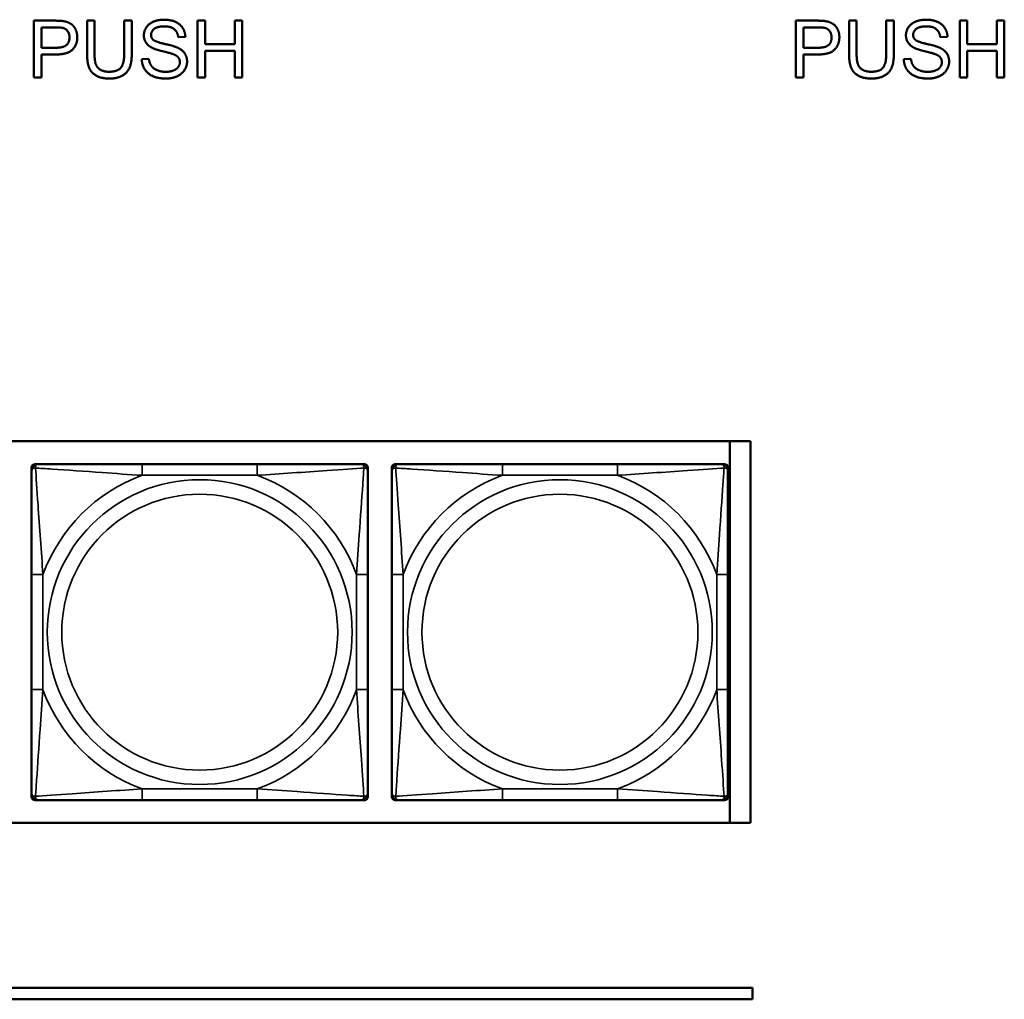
# Model space of a CAD drawing. Header units: inches. Extents: x 23.7 to 69.9, y 6 to 64.2.
# Tile 81 of 158: x 57.5 to 59.2, y 18.2 to 19.9. Entities that reach past the tile are written whole.
import ezdxf

# ---------------------------------------------------------------- set-up
doc = ezdxf.new("R2010")
doc.units = ezdxf.units.IN
doc.header["$MEASUREMENT"] = 0
doc.layers.add('Visible (ANSI)', color=7, linetype='Continuous', lineweight=50)
doc.layers.add('Visible Narrow (ANSI)', color=7, linetype='Continuous', lineweight=35)

msp = doc.modelspace()

# ---------------------------------------------------------------- linework, layer by layer
at = {"layer": 'Visible (ANSI)'}
for p, q in [((57.4862, 19.9467), (57.5239, 19.9467)), ((57.4862, 19.8467), (57.4862, 19.9467)), ((57.4995, 19.8991), (57.4995, 19.9348)), ((57.4995, 19.9348), (57.5251, 19.9348)), ((57.5797, 19.8889), (57.5797, 19.9467)), ((57.5797, 19.9467), (57.5929, 19.9467)), ((57.5929, 19.9467), (57.5929, 19.889)), ((57.645, 19.889), (57.645, 19.9467)), ((57.645, 19.9467), (57.6583, 19.9467)), ((57.6583, 19.9467), (57.6583, 19.8889)), ((57.7741, 19.9467), (57.7873, 19.9467)), ((57.7741, 19.8467), (57.7741, 19.9467)), ((57.7873, 19.9467), (57.7873, 19.9056)), ((57.8392, 19.9056), (57.8392, 19.9467)), ((57.8392, 19.9467), (57.8524, 19.9467)), ((57.8524, 19.9467), (57.8524, 19.8467)), ((58.8252, 19.9467), (58.8629, 19.9467)), ((58.8252, 19.8467), (58.8252, 19.9467)), ((58.8384, 19.8991), (58.8384, 19.9348)), ((58.8384, 19.9348), (58.8641, 19.9348)), ((58.9186, 19.8889), (58.9186, 19.9467)), ((58.9186, 19.9467), (58.9319, 19.9467)), ((58.9319, 19.9467), (58.9319, 19.889)), ((58.984, 19.889), (58.984, 19.9467)), ((58.984, 19.9467), (58.9973, 19.9467)), ((58.9973, 19.9467), (58.9973, 19.8889)), ((59.1131, 19.9467), (59.1263, 19.9467)), ((59.1131, 19.8467), (59.1131, 19.9467)), ((59.1263, 19.9467), (59.1263, 19.9056)), ((59.1782, 19.9056), (59.1782, 19.9467)), ((59.1782, 19.9467), (59.1914, 19.9467)), ((59.1914, 19.9467), (59.1914, 19.8467)), ((57.7525, 19.9185), (57.7399, 19.9175)), ((59.0915, 19.9185), (59.0788, 19.9175)), ((57.5253, 19.8991), (57.4995, 19.8991)), ((57.7873, 19.9056), (57.8392, 19.9056)), ((58.8643, 19.8991), (58.8384, 19.8991)), ((59.1263, 19.9056), (59.1782, 19.9056)), ((57.5252, 19.8873), (57.4995, 19.8873)), ((57.4995, 19.8873), (57.4995, 19.8467)), ((57.6758, 19.8788), (57.6883, 19.8799)), ((57.8392, 19.8938), (57.7873, 19.8938)), ((57.7873, 19.8938), (57.7873, 19.8467)), ((57.8392, 19.8467), (57.8392, 19.8938)), ((58.8641, 19.8873), (58.8384, 19.8873)), ((58.8384, 19.8873), (58.8384, 19.8467)), ((59.0148, 19.8788), (59.0273, 19.8799)), ((59.1782, 19.8938), (59.1263, 19.8938)), ((59.1263, 19.8938), (59.1263, 19.8467)), ((59.1782, 19.8467), (59.1782, 19.8938)), ((57.4995, 19.8467), (57.4862, 19.8467)), ((57.7873, 19.8467), (57.7741, 19.8467)), ((57.8524, 19.8467), (57.8392, 19.8467)), ((58.8384, 19.8467), (58.8252, 19.8467)), ((59.1263, 19.8467), (59.1131, 19.8467)), ((59.1914, 19.8467), (59.1782, 19.8467)), ((56.1772, 19.2078), (58.7454, 19.2078)), ((58.7094, 19.2078), (58.7094, 18.5372)), ((58.7454, 19.2078), (58.7454, 18.5372)), ((57.4824, 19.1556), (57.4824, 19.1615)), ((57.4883, 19.1674), (57.4942, 19.1674)), ((57.8788, 19.1674), (57.6765, 19.1674)), ((58.0611, 19.1674), (58.067, 19.1674)), ((58.0729, 19.1615), (58.0729, 19.1556)), ((58.1153, 19.1556), (58.1153, 19.1615)), ((58.1212, 19.1674), (58.1271, 19.1674)), ((58.5118, 19.1674), (58.3095, 19.1674)), ((58.6941, 19.1674), (58.7, 19.1674)), ((58.7059, 19.1615), (58.7059, 19.1556)), ((57.4824, 18.9733), (57.4824, 18.771)), ((58.0729, 18.771), (58.0729, 18.9733)), ((58.1153, 18.9733), (58.1153, 18.771)), ((58.7059, 18.771), (58.7059, 18.9733)), ((57.4824, 18.5828), (57.4824, 18.5887)), ((58.0729, 18.5887), (58.0729, 18.5828)), ((58.1153, 18.5828), (58.1153, 18.5887)), ((58.7059, 18.5887), (58.7059, 18.5828)), ((57.4942, 18.5768), (57.4883, 18.5768)), ((57.6765, 18.5768), (57.8788, 18.5768)), ((58.067, 18.5768), (58.0611, 18.5768)), ((58.1271, 18.5768), (58.1212, 18.5768)), ((58.3095, 18.5768), (58.5118, 18.5768)), ((58.7, 18.5768), (58.6941, 18.5768)), ((58.7454, 18.5372), (56.1772, 18.5372)), ((54.1417, 18.2468), (58.7487, 18.2468)), ((58.7487, 18.2468), (58.7487, 18.2268)), ((58.7487, 18.2268), (54.1417, 18.2268))]:
    msp.add_line(p, q, dxfattribs=at)
for centre, radius, start, end in [((57.4883, 19.1615), 0.00591, 90, 180), ((57.4942, 19.1556), 0.0118, 90, 180), ((58.0611, 19.1556), 0.0118, 0, 90), ((58.067, 19.1615), 0.00591, 0, 90), ((58.1212, 19.1615), 0.00591, 90, 180), ((58.1271, 19.1556), 0.0118, 90, 180), ((58.6941, 19.1556), 0.0118, 0, 90), ((58.7, 19.1615), 0.00591, 0, 90), ((57.4942, 18.5887), 0.0118, 180, 270), ((57.4883, 18.5828), 0.00591, 180, 270), ((58.0611, 18.5887), 0.0118, 270, 0), ((58.067, 18.5828), 0.00591, 270, 0), ((58.1271, 18.5887), 0.0118, 180, 270), ((58.1212, 18.5828), 0.00591, 180, 270), ((58.6941, 18.5887), 0.0118, 270, 0), ((58.7, 18.5828), 0.00591, 270, 0)]:
    msp.add_arc(centre, radius, start, end, dxfattribs=at)
for points in [[(57.6796, 19.9208), (57.6796, 19.9284), (57.6882, 19.9416), (57.7047, 19.9484), (57.7149, 19.9484)], [(57.7149, 19.9484), (57.726, 19.9484), (57.743, 19.9412), (57.7522, 19.9273), (57.7525, 19.9185)], [(59.0186, 19.9208), (59.0186, 19.9284), (59.0272, 19.9416), (59.0437, 19.9484), (59.0538, 19.9484)], [(59.0538, 19.9484), (59.065, 19.9484), (59.082, 19.9412), (59.0912, 19.9273), (59.0915, 19.9185)], [(57.5239, 19.9467), (57.5339, 19.9467), (57.5392, 19.9457)], [(57.5251, 19.9348), (57.5341, 19.9348), (57.5374, 19.9339)], [(57.5374, 19.9339), (57.5426, 19.9326), (57.5489, 19.9236), (57.5489, 19.9173)], [(57.5392, 19.9457), (57.5466, 19.9444), (57.5565, 19.9376), (57.5626, 19.9252), (57.5626, 19.9177)], [(57.7154, 19.9367), (57.7034, 19.9367), (57.6923, 19.9279), (57.6923, 19.9217)], [(57.7399, 19.9175), (57.7389, 19.9271), (57.727, 19.9367), (57.7154, 19.9367)], [(58.8629, 19.9467), (58.8729, 19.9467), (58.8782, 19.9457)], [(58.8641, 19.9348), (58.873, 19.9348), (58.8764, 19.9339)], [(58.8764, 19.9339), (58.8816, 19.9326), (58.8879, 19.9236), (58.8879, 19.9173)], [(58.8782, 19.9457), (58.8855, 19.9444), (58.8955, 19.9376), (58.9016, 19.9252), (58.9016, 19.9177)], [(59.0544, 19.9367), (59.0423, 19.9367), (59.0313, 19.9279), (59.0313, 19.9217)], [(59.0788, 19.9175), (59.0778, 19.9271), (59.066, 19.9367), (59.0544, 19.9367)], [(57.5626, 19.9177), (57.5626, 19.905), (57.5463, 19.8873), (57.5252, 19.8873)], [(57.5489, 19.9173), (57.5489, 19.9086), (57.5382, 19.8991), (57.5253, 19.8991)], [(57.6938, 19.8991), (57.6866, 19.9028), (57.6796, 19.914), (57.6796, 19.9208)], [(57.6923, 19.9217), (57.6923, 19.9163), (57.6962, 19.9128)], [(57.6962, 19.9128), (57.7001, 19.9094), (57.7325, 19.9021), (57.7385, 19.8993)], [(58.9016, 19.9177), (58.9016, 19.905), (58.8853, 19.8873), (58.8641, 19.8873)], [(58.8879, 19.9173), (58.8879, 19.9086), (58.8772, 19.8991), (58.8643, 19.8991)], [(59.0327, 19.8991), (59.0256, 19.9028), (59.0186, 19.914), (59.0186, 19.9208)], [(59.0313, 19.9217), (59.0313, 19.9163), (59.0352, 19.9128)], [(59.0352, 19.9128), (59.0391, 19.9094), (59.0714, 19.9021), (59.0775, 19.8993)], [(57.731, 19.8879), (57.727, 19.8895), (57.6993, 19.8961), (57.6938, 19.8991)], [(57.7385, 19.8993), (57.7472, 19.8953), (57.7555, 19.8829), (57.7555, 19.8749)], [(59.07, 19.8879), (59.066, 19.8895), (59.0383, 19.8961), (59.0327, 19.8991)], [(59.0775, 19.8993), (59.0862, 19.8953), (59.0945, 19.8829), (59.0945, 19.8749)], [(57.6192, 19.845), (57.6052, 19.845), (57.5873, 19.8547), (57.5797, 19.873), (57.5797, 19.8889)], [(57.5929, 19.889), (57.5929, 19.876), (57.5977, 19.8637), (57.6095, 19.8569), (57.6181, 19.8569)], [(57.6181, 19.8569), (57.6326, 19.8569), (57.645, 19.8702), (57.645, 19.889)], [(57.6583, 19.8889), (57.6583, 19.8738), (57.6515, 19.8561), (57.6337, 19.845), (57.6192, 19.845)], [(57.7185, 19.845), (57.7049, 19.845), (57.6866, 19.8529), (57.6761, 19.8688), (57.6758, 19.8788)], [(57.6883, 19.8799), (57.6893, 19.8723), (57.6957, 19.8627), (57.7094, 19.8568), (57.7179, 19.8568)], [(57.7428, 19.8738), (57.7428, 19.8785), (57.7373, 19.8855), (57.731, 19.8879)], [(58.9582, 19.845), (58.9442, 19.845), (58.9262, 19.8547), (58.9186, 19.873), (58.9186, 19.8889)], [(58.9319, 19.889), (58.9319, 19.876), (58.9367, 19.8637), (58.9485, 19.8569), (58.957, 19.8569)], [(58.957, 19.8569), (58.9716, 19.8569), (58.984, 19.8702), (58.984, 19.889)], [(58.9973, 19.8889), (58.9973, 19.8738), (58.9905, 19.8561), (58.9727, 19.845), (58.9582, 19.845)], [(59.0575, 19.845), (59.0439, 19.845), (59.0256, 19.8529), (59.0151, 19.8688), (59.0148, 19.8788)], [(59.0273, 19.8799), (59.0282, 19.8723), (59.0347, 19.8627), (59.0484, 19.8568), (59.0569, 19.8568)], [(59.0817, 19.8738), (59.0817, 19.8785), (59.0763, 19.8855), (59.07, 19.8879)], [(57.7179, 19.8568), (57.7255, 19.8568), (57.7371, 19.8613), (57.7428, 19.8691), (57.7428, 19.8738)], [(57.7555, 19.8749), (57.7555, 19.8669), (57.7463, 19.8528), (57.7292, 19.845), (57.7185, 19.845)], [(59.0569, 19.8568), (59.0644, 19.8568), (59.0761, 19.8613), (59.0817, 19.8691), (59.0817, 19.8738)], [(59.0945, 19.8749), (59.0945, 19.8669), (59.0853, 19.8528), (59.0682, 19.845), (59.0575, 19.845)]]:
    msp.add_open_spline(points, degree=2, dxfattribs=at)
for points, knots in [([(57.4824, 19.1556), (57.4824, 19.1499), (57.4824, 19.1374), (57.4824, 19.1221), (57.4824, 19.0987), (57.4824, 19.0696), (57.4824, 19.0405), (57.4824, 19.0183), (57.4824, 18.9957), (57.4824, 18.9733)], [-0.7968224, -0.7968224, -0.7968224, -0.7968224, -0.6514613, -0.6514613, -0.6514613, -0.427691, -0.427691, -0.427691, -0.2569517, -0.2569517, -0.2569517, -0.2569517]), ([(57.6765, 19.1674), (57.6529, 19.1674), (57.6289, 19.1674), (57.6055, 19.1674), (57.5748, 19.1674), (57.544, 19.1674), (57.5207, 19.1674), (57.5087, 19.1674), (57.4991, 19.1674), (57.4942, 19.1674)], [0.2569537, 0.2569537, 0.2569537, 0.2569537, 0.4371919, 0.4371919, 0.4371919, 0.6739428, 0.6739428, 0.6739428, 0.7963818, 0.7963818, 0.7963818, 0.7963818]), ([(58.0611, 19.1674), (58.0554, 19.1674), (58.0429, 19.1674), (58.0277, 19.1674), (58.0043, 19.1674), (57.9751, 19.1674), (57.9461, 19.1674), (57.9239, 19.1674), (57.9012, 19.1674), (57.8788, 19.1674)], [-0.7968224, -0.7968224, -0.7968224, -0.7968224, -0.6514613, -0.6514613, -0.6514613, -0.427691, -0.427691, -0.427691, -0.2569517, -0.2569517, -0.2569517, -0.2569517]), ([(58.0729, 18.9733), (58.0729, 18.9969), (58.0729, 19.0209), (58.0729, 19.0443), (58.0729, 19.075), (58.0729, 19.1058), (58.0729, 19.1291), (58.0729, 19.1411), (58.0729, 19.1507), (58.0729, 19.1556)], [0.2569537, 0.2569537, 0.2569537, 0.2569537, 0.4371919, 0.4371919, 0.4371919, 0.6739428, 0.6739428, 0.6739428, 0.7963818, 0.7963818, 0.7963818, 0.7963818]), ([(58.1153, 19.1556), (58.1153, 19.1499), (58.1153, 19.1374), (58.1153, 19.1221), (58.1153, 19.0987), (58.1153, 19.0696), (58.1153, 19.0405), (58.1153, 19.0183), (58.1153, 18.9957), (58.1153, 18.9733)], [-0.7968224, -0.7968224, -0.7968224, -0.7968224, -0.6514613, -0.6514613, -0.6514613, -0.427691, -0.427691, -0.427691, -0.2569517, -0.2569517, -0.2569517, -0.2569517]), ([(58.3095, 19.1674), (58.2858, 19.1674), (58.2618, 19.1674), (58.2384, 19.1674), (58.2078, 19.1674), (58.1769, 19.1674), (58.1536, 19.1674), (58.1416, 19.1674), (58.132, 19.1674), (58.1271, 19.1674)], [0.2569537, 0.2569537, 0.2569537, 0.2569537, 0.4371919, 0.4371919, 0.4371919, 0.6739428, 0.6739428, 0.6739428, 0.7963818, 0.7963818, 0.7963818, 0.7963818]), ([(58.6941, 19.1674), (58.6883, 19.1674), (58.6759, 19.1674), (58.6606, 19.1674), (58.6372, 19.1674), (58.6081, 19.1674), (58.579, 19.1674), (58.5568, 19.1674), (58.5342, 19.1674), (58.5118, 19.1674)], [-0.7968224, -0.7968224, -0.7968224, -0.7968224, -0.6514613, -0.6514613, -0.6514613, -0.427691, -0.427691, -0.427691, -0.2569517, -0.2569517, -0.2569517, -0.2569517]), ([(58.7059, 18.9733), (58.7059, 18.9969), (58.7059, 19.0209), (58.7059, 19.0443), (58.7059, 19.075), (58.7059, 19.1058), (58.7059, 19.1291), (58.7059, 19.1411), (58.7059, 19.1507), (58.7059, 19.1556)], [0.2569537, 0.2569537, 0.2569537, 0.2569537, 0.4371919, 0.4371919, 0.4371919, 0.6739428, 0.6739428, 0.6739428, 0.7963818, 0.7963818, 0.7963818, 0.7963818]), ([(57.4824, 18.771), (57.4824, 18.7473), (57.4824, 18.7233), (57.4824, 18.7), (57.4824, 18.6693), (57.4824, 18.6384), (57.4824, 18.6152), (57.4824, 18.6031), (57.4824, 18.5935), (57.4824, 18.5887)], [0.2569537, 0.2569537, 0.2569537, 0.2569537, 0.4371919, 0.4371919, 0.4371919, 0.6739428, 0.6739428, 0.6739428, 0.7963818, 0.7963818, 0.7963818, 0.7963818]), ([(58.0729, 18.5887), (58.0729, 18.5944), (58.0729, 18.6069), (58.0729, 18.6221), (58.0729, 18.6455), (58.0729, 18.6747), (58.0729, 18.7037), (58.0729, 18.7259), (58.0729, 18.7486), (58.0729, 18.771)], [-0.7968224, -0.7968224, -0.7968224, -0.7968224, -0.6514613, -0.6514613, -0.6514613, -0.427691, -0.427691, -0.427691, -0.2569517, -0.2569517, -0.2569517, -0.2569517]), ([(58.1153, 18.771), (58.1153, 18.7473), (58.1153, 18.7233), (58.1153, 18.7), (58.1153, 18.6693), (58.1153, 18.6384), (58.1153, 18.6152), (58.1153, 18.6031), (58.1153, 18.5935), (58.1153, 18.5887)], [0.2569537, 0.2569537, 0.2569537, 0.2569537, 0.4371919, 0.4371919, 0.4371919, 0.6739428, 0.6739428, 0.6739428, 0.7963818, 0.7963818, 0.7963818, 0.7963818]), ([(58.7059, 18.5887), (58.7059, 18.5944), (58.7059, 18.6069), (58.7059, 18.6221), (58.7059, 18.6455), (58.7059, 18.6747), (58.7059, 18.7037), (58.7059, 18.7259), (58.7059, 18.7486), (58.7059, 18.771)], [-0.7968224, -0.7968224, -0.7968224, -0.7968224, -0.6514613, -0.6514613, -0.6514613, -0.427691, -0.427691, -0.427691, -0.2569517, -0.2569517, -0.2569517, -0.2569517]), ([(57.4942, 18.5768), (57.4999, 18.5768), (57.5124, 18.5768), (57.5276, 18.5768), (57.5511, 18.5768), (57.5802, 18.5768), (57.6093, 18.5768), (57.6315, 18.5768), (57.6541, 18.5768), (57.6765, 18.5768)], [-0.7968224, -0.7968224, -0.7968224, -0.7968224, -0.6514613, -0.6514613, -0.6514613, -0.427691, -0.427691, -0.427691, -0.2569517, -0.2569517, -0.2569517, -0.2569517]), ([(57.8788, 18.5768), (57.9025, 18.5768), (57.9265, 18.5768), (57.9498, 18.5768), (57.9805, 18.5768), (58.0114, 18.5768), (58.0346, 18.5768), (58.0467, 18.5768), (58.0563, 18.5768), (58.0611, 18.5768)], [0.2569537, 0.2569537, 0.2569537, 0.2569537, 0.4371919, 0.4371919, 0.4371919, 0.6739428, 0.6739428, 0.6739428, 0.7963818, 0.7963818, 0.7963818, 0.7963818]), ([(58.1271, 18.5768), (58.1329, 18.5768), (58.1454, 18.5768), (58.1606, 18.5768), (58.184, 18.5768), (58.2131, 18.5768), (58.2422, 18.5768), (58.2644, 18.5768), (58.2871, 18.5768), (58.3095, 18.5768)], [-0.7968224, -0.7968224, -0.7968224, -0.7968224, -0.6514613, -0.6514613, -0.6514613, -0.427691, -0.427691, -0.427691, -0.2569517, -0.2569517, -0.2569517, -0.2569517]), ([(58.5118, 18.5768), (58.5354, 18.5768), (58.5594, 18.5768), (58.5828, 18.5768), (58.6135, 18.5768), (58.6443, 18.5768), (58.6676, 18.5768), (58.6796, 18.5768), (58.6892, 18.5768), (58.6941, 18.5768)], [0.2569537, 0.2569537, 0.2569537, 0.2569537, 0.4371919, 0.4371919, 0.4371919, 0.6739428, 0.6739428, 0.6739428, 0.7963818, 0.7963818, 0.7963818, 0.7963818])]:
    msp.add_open_spline(points, degree=3, knots=knots, dxfattribs=at)
at = {"layer": 'Visible Narrow (ANSI)'}
for p, q in [((57.6765, 19.1674), (57.6765, 19.1477)), ((57.8788, 19.1674), (57.8788, 19.1477)), ((58.3095, 19.1674), (58.3095, 19.1477)), ((58.5118, 19.1674), (58.5118, 19.1477)), ((57.6765, 19.1477), (57.8788, 19.1477)), ((58.3095, 19.1477), (58.5118, 19.1477)), ((57.4824, 18.9733), (57.5021, 18.9733)), ((57.5021, 18.771), (57.5021, 18.9733)), ((58.0533, 18.9733), (58.0533, 18.771)), ((58.0729, 18.9733), (58.0533, 18.9733)), ((58.1153, 18.9733), (58.135, 18.9733)), ((58.135, 18.771), (58.135, 18.9733)), ((58.6862, 18.9733), (58.6862, 18.771)), ((58.7059, 18.9733), (58.6862, 18.9733)), ((57.4824, 18.771), (57.5021, 18.771)), ((58.0729, 18.771), (58.0533, 18.771)), ((58.1153, 18.771), (58.135, 18.771)), ((58.7059, 18.771), (58.6862, 18.771)), ((57.8788, 18.5965), (57.6765, 18.5965)), ((57.6765, 18.5768), (57.6765, 18.5965)), ((57.8788, 18.5768), (57.8788, 18.5965)), ((58.5118, 18.5965), (58.3095, 18.5965)), ((58.3095, 18.5768), (58.3095, 18.5965)), ((58.5118, 18.5768), (58.5118, 18.5965))]:
    msp.add_line(p, q, dxfattribs=at)
for centre, radius in [((57.7777, 18.8721), 0.2678), ((58.4106, 18.8721), 0.2678), ((57.7777, 18.8721), 0.2424), ((58.4106, 18.8721), 0.2424)]:
    msp.add_circle(centre, radius, dxfattribs=at)
for centre, start, end in [((57.7777, 18.8721), 110.1547, 159.8453), ((57.7777, 18.8721), 20.1547, 69.8453), ((58.4106, 18.8721), 110.1547, 159.8453), ((58.4106, 18.8721), 20.1547, 69.8453), ((57.7777, 18.8721), 200.1547, 249.8453), ((57.7777, 18.8721), 290.1547, 339.8453), ((58.4106, 18.8721), 200.1547, 249.8453), ((58.4106, 18.8721), 290.1547, 339.8453)]:
    msp.add_arc(centre, 0.2936, start, end, dxfattribs=at)
for points, knots in [([(57.4824, 19.1556), (57.4824, 19.1561), (57.4825, 19.1566), (57.4827, 19.1575), (57.4829, 19.1579), (57.4833, 19.1585), (57.4834, 19.1587), (57.4838, 19.159), (57.4839, 19.1591), (57.4843, 19.1594), (57.4846, 19.1596), (57.4855, 19.1601), (57.4862, 19.1603), (57.4876, 19.1605), (57.4884, 19.1606), (57.4892, 19.1605)], [-0.0532704, -0.0532704, -0.0532704, -0.0532704, -0.04377373, -0.04377373, -0.03521335, -0.03521335, -0.02986312, -0.02986312, -0.02651922, -0.02651922, -0.01983142, -0.01983142, -0.00913095, -0.00913095, 0.00023197, 0.00023197, 0.00023197, 0.00023197]), ([(57.4892, 19.1605), (57.4892, 19.1614), (57.4893, 19.1621), (57.4895, 19.1636), (57.4897, 19.1643), (57.4902, 19.1652), (57.4903, 19.1655), (57.4907, 19.1659), (57.4908, 19.166), (57.4911, 19.1663), (57.4913, 19.1665), (57.4919, 19.1669), (57.4923, 19.1671), (57.4932, 19.1673), (57.4937, 19.1674), (57.4942, 19.1674)], [-0.00023197, -0.00023197, -0.00023197, -0.00023197, 0.00913095, 0.00913095, 0.01983142, 0.01983142, 0.02651922, 0.02651922, 0.02986312, 0.02986312, 0.03521335, 0.03521335, 0.04377373, 0.04377373, 0.0532704, 0.0532704, 0.0532704, 0.0532704]), ([(57.4892, 19.1605), (57.4969, 19.1601), (57.5069, 19.1594), (57.5439, 19.1569), (57.5757, 19.1547), (57.6299, 19.1508), (57.6532, 19.1491), (57.6765, 19.1477)], [-0.7478145, -0.7478145, -0.7478145, -0.7478145, -0.6493253, -0.6493253, -0.427691, -0.427691, -0.2569537, -0.2569537, -0.2569537, -0.2569537]), ([(57.5021, 18.9733), (57.4997, 19.0137), (57.4964, 19.0561), (57.4918, 19.1218), (57.4902, 19.1462), (57.4892, 19.1605)], [0.2569517, 0.2569517, 0.2569517, 0.2569517, 0.5559983, 0.5559983, 0.7482818, 0.7482818, 0.7482818, 0.7482818]), ([(57.8788, 19.1477), (57.9193, 19.1501), (57.9617, 19.1534), (58.0273, 19.158), (58.0517, 19.1596), (58.0661, 19.1605)], [0.2569517, 0.2569517, 0.2569517, 0.2569517, 0.5559983, 0.5559983, 0.7482818, 0.7482818, 0.7482818, 0.7482818]), ([(58.0661, 19.1605), (58.0656, 19.1529), (58.065, 19.1429), (58.0625, 19.1058), (58.0602, 19.0741), (58.0563, 19.0199), (58.0547, 18.9966), (58.0533, 18.9733)], [-0.7478145, -0.7478145, -0.7478145, -0.7478145, -0.6493253, -0.6493253, -0.427691, -0.427691, -0.2569537, -0.2569537, -0.2569537, -0.2569537]), ([(58.0611, 19.1674), (58.0617, 19.1674), (58.0622, 19.1673), (58.0631, 19.1671), (58.0634, 19.1669), (58.064, 19.1665), (58.0642, 19.1663), (58.0645, 19.166), (58.0647, 19.1659), (58.065, 19.1655), (58.0652, 19.1652), (58.0656, 19.1643), (58.0658, 19.1636), (58.0661, 19.1621), (58.0661, 19.1614), (58.0661, 19.1605)], [-0.0532704, -0.0532704, -0.0532704, -0.0532704, -0.04377373, -0.04377373, -0.03521335, -0.03521335, -0.02986312, -0.02986312, -0.02651922, -0.02651922, -0.01983142, -0.01983142, -0.00913095, -0.00913095, 0.00023197, 0.00023197, 0.00023197, 0.00023197]), ([(58.0661, 19.1605), (58.0669, 19.1606), (58.0677, 19.1605), (58.0691, 19.1603), (58.0698, 19.1601), (58.0707, 19.1596), (58.071, 19.1594), (58.0714, 19.1591), (58.0716, 19.159), (58.0719, 19.1587), (58.0721, 19.1585), (58.0724, 19.1579), (58.0726, 19.1575), (58.0729, 19.1566), (58.0729, 19.1561), (58.0729, 19.1556)], [-0.00023197, -0.00023197, -0.00023197, -0.00023197, 0.00913095, 0.00913095, 0.01983142, 0.01983142, 0.02651922, 0.02651922, 0.02986312, 0.02986312, 0.03521335, 0.03521335, 0.04377373, 0.04377373, 0.0532704, 0.0532704, 0.0532704, 0.0532704]), ([(58.1153, 19.1556), (58.1153, 19.1561), (58.1154, 19.1566), (58.1157, 19.1575), (58.1158, 19.1579), (58.1162, 19.1585), (58.1164, 19.1587), (58.1167, 19.159), (58.1168, 19.1591), (58.1172, 19.1594), (58.1176, 19.1596), (58.1185, 19.1601), (58.1191, 19.1603), (58.1206, 19.1605), (58.1213, 19.1606), (58.1222, 19.1605)], [-0.0532704, -0.0532704, -0.0532704, -0.0532704, -0.04377373, -0.04377373, -0.03521335, -0.03521335, -0.02986312, -0.02986312, -0.02651922, -0.02651922, -0.01983142, -0.01983142, -0.00913095, -0.00913095, 0.00023197, 0.00023197, 0.00023197, 0.00023197]), ([(58.1222, 19.1605), (58.1222, 19.1614), (58.1222, 19.1621), (58.1224, 19.1636), (58.1227, 19.1643), (58.1231, 19.1652), (58.1233, 19.1655), (58.1236, 19.1659), (58.1237, 19.166), (58.124, 19.1663), (58.1243, 19.1665), (58.1248, 19.1669), (58.1252, 19.1671), (58.1261, 19.1673), (58.1266, 19.1674), (58.1271, 19.1674)], [-0.00023197, -0.00023197, -0.00023197, -0.00023197, 0.00913095, 0.00913095, 0.01983142, 0.01983142, 0.02651922, 0.02651922, 0.02986312, 0.02986312, 0.03521335, 0.03521335, 0.04377373, 0.04377373, 0.0532704, 0.0532704, 0.0532704, 0.0532704]), ([(58.1222, 19.1605), (58.1298, 19.1601), (58.1398, 19.1594), (58.1769, 19.1569), (58.2086, 19.1547), (58.2629, 19.1508), (58.2861, 19.1491), (58.3095, 19.1477)], [-0.7478145, -0.7478145, -0.7478145, -0.7478145, -0.6493253, -0.6493253, -0.427691, -0.427691, -0.2569537, -0.2569537, -0.2569537, -0.2569537]), ([(58.135, 18.9733), (58.1326, 19.0137), (58.1293, 19.0561), (58.1247, 19.1218), (58.1231, 19.1462), (58.1222, 19.1605)], [0.2569517, 0.2569517, 0.2569517, 0.2569517, 0.5559983, 0.5559983, 0.7482818, 0.7482818, 0.7482818, 0.7482818]), ([(58.5118, 19.1477), (58.5522, 19.1501), (58.5946, 19.1534), (58.6603, 19.158), (58.6847, 19.1596), (58.699, 19.1605)], [0.2569517, 0.2569517, 0.2569517, 0.2569517, 0.5559983, 0.5559983, 0.7482818, 0.7482818, 0.7482818, 0.7482818]), ([(58.699, 19.1605), (58.6985, 19.1529), (58.6979, 19.1429), (58.6954, 19.1058), (58.6931, 19.0741), (58.6892, 19.0199), (58.6876, 18.9966), (58.6862, 18.9733)], [-0.7478145, -0.7478145, -0.7478145, -0.7478145, -0.6493253, -0.6493253, -0.427691, -0.427691, -0.2569537, -0.2569537, -0.2569537, -0.2569537]), ([(58.6941, 19.1674), (58.6946, 19.1674), (58.6951, 19.1673), (58.696, 19.1671), (58.6964, 19.1669), (58.697, 19.1665), (58.6972, 19.1663), (58.6975, 19.166), (58.6976, 19.1659), (58.6979, 19.1655), (58.6981, 19.1652), (58.6986, 19.1643), (58.6988, 19.1636), (58.699, 19.1621), (58.699, 19.1614), (58.699, 19.1605)], [-0.0532704, -0.0532704, -0.0532704, -0.0532704, -0.04377373, -0.04377373, -0.03521335, -0.03521335, -0.02986312, -0.02986312, -0.02651922, -0.02651922, -0.01983142, -0.01983142, -0.00913095, -0.00913095, 0.00023197, 0.00023197, 0.00023197, 0.00023197]), ([(58.699, 19.1605), (58.6999, 19.1606), (58.7006, 19.1605), (58.7021, 19.1603), (58.7027, 19.1601), (58.7037, 19.1596), (58.704, 19.1594), (58.7044, 19.1591), (58.7045, 19.159), (58.7048, 19.1587), (58.705, 19.1585), (58.7054, 19.1579), (58.7056, 19.1575), (58.7058, 19.1566), (58.7059, 19.1561), (58.7059, 19.1556)], [-0.00023197, -0.00023197, -0.00023197, -0.00023197, 0.00913095, 0.00913095, 0.01983142, 0.01983142, 0.02651922, 0.02651922, 0.02986312, 0.02986312, 0.03521335, 0.03521335, 0.04377373, 0.04377373, 0.0532704, 0.0532704, 0.0532704, 0.0532704]), ([(57.4892, 18.5837), (57.4897, 18.5914), (57.4904, 18.6014), (57.4929, 18.6384), (57.4951, 18.6701), (57.499, 18.7244), (57.5007, 18.7476), (57.5021, 18.771)], [-0.7478145, -0.7478145, -0.7478145, -0.7478145, -0.6493253, -0.6493253, -0.427691, -0.427691, -0.2569537, -0.2569537, -0.2569537, -0.2569537]), ([(58.0533, 18.771), (58.0557, 18.7305), (58.0589, 18.6881), (58.0636, 18.6225), (58.0652, 18.5981), (58.0661, 18.5837)], [0.2569517, 0.2569517, 0.2569517, 0.2569517, 0.5559983, 0.5559983, 0.7482818, 0.7482818, 0.7482818, 0.7482818]), ([(58.1222, 18.5837), (58.1227, 18.5914), (58.1233, 18.6014), (58.1258, 18.6384), (58.1281, 18.6701), (58.132, 18.7244), (58.1336, 18.7476), (58.135, 18.771)], [-0.7478145, -0.7478145, -0.7478145, -0.7478145, -0.6493253, -0.6493253, -0.427691, -0.427691, -0.2569537, -0.2569537, -0.2569537, -0.2569537]), ([(58.6862, 18.771), (58.6886, 18.7305), (58.6919, 18.6881), (58.6965, 18.6225), (58.6981, 18.5981), (58.699, 18.5837)], [0.2569517, 0.2569517, 0.2569517, 0.2569517, 0.5559983, 0.5559983, 0.7482818, 0.7482818, 0.7482818, 0.7482818]), ([(57.4892, 18.5837), (57.4884, 18.5837), (57.4876, 18.5837), (57.4862, 18.584), (57.4855, 18.5842), (57.4846, 18.5846), (57.4843, 18.5848), (57.4839, 18.5851), (57.4838, 18.5852), (57.4834, 18.5856), (57.4833, 18.5858), (57.4829, 18.5863), (57.4827, 18.5867), (57.4825, 18.5876), (57.4824, 18.5881), (57.4824, 18.5887)], [-0.00023197, -0.00023197, -0.00023197, -0.00023197, 0.00913095, 0.00913095, 0.01983142, 0.01983142, 0.02651922, 0.02651922, 0.02986312, 0.02986312, 0.03521335, 0.03521335, 0.04377373, 0.04377373, 0.0532704, 0.0532704, 0.0532704, 0.0532704]), ([(57.6765, 18.5965), (57.636, 18.5941), (57.5937, 18.5908), (57.528, 18.5862), (57.5036, 18.5846), (57.4892, 18.5837)], [0.2569517, 0.2569517, 0.2569517, 0.2569517, 0.5559983, 0.5559983, 0.7482818, 0.7482818, 0.7482818, 0.7482818]), ([(57.4942, 18.5768), (57.4937, 18.5768), (57.4932, 18.5769), (57.4923, 18.5772), (57.4919, 18.5773), (57.4913, 18.5777), (57.4911, 18.5779), (57.4908, 18.5782), (57.4907, 18.5783), (57.4903, 18.5788), (57.4902, 18.5791), (57.4897, 18.58), (57.4895, 18.5807), (57.4893, 18.5821), (57.4892, 18.5829), (57.4892, 18.5837)], [-0.0532704, -0.0532704, -0.0532704, -0.0532704, -0.04377373, -0.04377373, -0.03521335, -0.03521335, -0.02986312, -0.02986312, -0.02651922, -0.02651922, -0.01983142, -0.01983142, -0.00913095, -0.00913095, 0.00023197, 0.00023197, 0.00023197, 0.00023197]), ([(58.0661, 18.5837), (58.0584, 18.5842), (58.0484, 18.5848), (58.0114, 18.5873), (57.9797, 18.5896), (57.9254, 18.5935), (57.9022, 18.5951), (57.8788, 18.5965)], [-0.7478145, -0.7478145, -0.7478145, -0.7478145, -0.6493253, -0.6493253, -0.427691, -0.427691, -0.2569537, -0.2569537, -0.2569537, -0.2569537]), ([(58.0661, 18.5837), (58.0661, 18.5829), (58.0661, 18.5821), (58.0658, 18.5807), (58.0656, 18.58), (58.0652, 18.5791), (58.065, 18.5788), (58.0647, 18.5783), (58.0645, 18.5782), (58.0642, 18.5779), (58.064, 18.5777), (58.0634, 18.5773), (58.0631, 18.5772), (58.0622, 18.5769), (58.0617, 18.5768), (58.0611, 18.5768)], [-0.00023197, -0.00023197, -0.00023197, -0.00023197, 0.00913095, 0.00913095, 0.01983142, 0.01983142, 0.02651922, 0.02651922, 0.02986312, 0.02986312, 0.03521335, 0.03521335, 0.04377373, 0.04377373, 0.0532704, 0.0532704, 0.0532704, 0.0532704]), ([(58.0729, 18.5887), (58.0729, 18.5881), (58.0729, 18.5876), (58.0726, 18.5867), (58.0724, 18.5863), (58.0721, 18.5858), (58.0719, 18.5856), (58.0716, 18.5852), (58.0714, 18.5851), (58.071, 18.5848), (58.0707, 18.5846), (58.0698, 18.5842), (58.0691, 18.584), (58.0677, 18.5837), (58.0669, 18.5837), (58.0661, 18.5837)], [-0.0532704, -0.0532704, -0.0532704, -0.0532704, -0.04377373, -0.04377373, -0.03521335, -0.03521335, -0.02986312, -0.02986312, -0.02651922, -0.02651922, -0.01983142, -0.01983142, -0.00913095, -0.00913095, 0.00023197, 0.00023197, 0.00023197, 0.00023197]), ([(58.1222, 18.5837), (58.1213, 18.5837), (58.1206, 18.5837), (58.1191, 18.584), (58.1185, 18.5842), (58.1176, 18.5846), (58.1172, 18.5848), (58.1168, 18.5851), (58.1167, 18.5852), (58.1164, 18.5856), (58.1162, 18.5858), (58.1158, 18.5863), (58.1157, 18.5867), (58.1154, 18.5876), (58.1153, 18.5881), (58.1153, 18.5887)], [-0.00023197, -0.00023197, -0.00023197, -0.00023197, 0.00913095, 0.00913095, 0.01983142, 0.01983142, 0.02651922, 0.02651922, 0.02986312, 0.02986312, 0.03521335, 0.03521335, 0.04377373, 0.04377373, 0.0532704, 0.0532704, 0.0532704, 0.0532704]), ([(58.3095, 18.5965), (58.269, 18.5941), (58.2266, 18.5908), (58.161, 18.5862), (58.1365, 18.5846), (58.1222, 18.5837)], [0.2569517, 0.2569517, 0.2569517, 0.2569517, 0.5559983, 0.5559983, 0.7482818, 0.7482818, 0.7482818, 0.7482818]), ([(58.1271, 18.5768), (58.1266, 18.5768), (58.1261, 18.5769), (58.1252, 18.5772), (58.1248, 18.5773), (58.1243, 18.5777), (58.124, 18.5779), (58.1237, 18.5782), (58.1236, 18.5783), (58.1233, 18.5788), (58.1231, 18.5791), (58.1227, 18.58), (58.1224, 18.5807), (58.1222, 18.5821), (58.1222, 18.5829), (58.1222, 18.5837)], [-0.0532704, -0.0532704, -0.0532704, -0.0532704, -0.04377373, -0.04377373, -0.03521335, -0.03521335, -0.02986312, -0.02986312, -0.02651922, -0.02651922, -0.01983142, -0.01983142, -0.00913095, -0.00913095, 0.00023197, 0.00023197, 0.00023197, 0.00023197]), ([(58.699, 18.5837), (58.6914, 18.5842), (58.6814, 18.5848), (58.6443, 18.5873), (58.6126, 18.5896), (58.5584, 18.5935), (58.5351, 18.5951), (58.5118, 18.5965)], [-0.7478145, -0.7478145, -0.7478145, -0.7478145, -0.6493253, -0.6493253, -0.427691, -0.427691, -0.2569537, -0.2569537, -0.2569537, -0.2569537]), ([(58.699, 18.5837), (58.699, 18.5829), (58.699, 18.5821), (58.6988, 18.5807), (58.6986, 18.58), (58.6981, 18.5791), (58.6979, 18.5788), (58.6976, 18.5783), (58.6975, 18.5782), (58.6972, 18.5779), (58.697, 18.5777), (58.6964, 18.5773), (58.696, 18.5772), (58.6951, 18.5769), (58.6946, 18.5768), (58.6941, 18.5768)], [-0.00023197, -0.00023197, -0.00023197, -0.00023197, 0.00913095, 0.00913095, 0.01983142, 0.01983142, 0.02651922, 0.02651922, 0.02986312, 0.02986312, 0.03521335, 0.03521335, 0.04377373, 0.04377373, 0.0532704, 0.0532704, 0.0532704, 0.0532704]), ([(58.7059, 18.5887), (58.7059, 18.5881), (58.7058, 18.5876), (58.7056, 18.5867), (58.7054, 18.5863), (58.705, 18.5858), (58.7048, 18.5856), (58.7045, 18.5852), (58.7044, 18.5851), (58.704, 18.5848), (58.7037, 18.5846), (58.7027, 18.5842), (58.7021, 18.584), (58.7006, 18.5837), (58.6999, 18.5837), (58.699, 18.5837)], [-0.0532704, -0.0532704, -0.0532704, -0.0532704, -0.04377373, -0.04377373, -0.03521335, -0.03521335, -0.02986312, -0.02986312, -0.02651922, -0.02651922, -0.01983142, -0.01983142, -0.00913095, -0.00913095, 0.00023197, 0.00023197, 0.00023197, 0.00023197])]:
    msp.add_open_spline(points, degree=3, knots=knots, dxfattribs=at)

doc.saveas('drawing.dxf')
